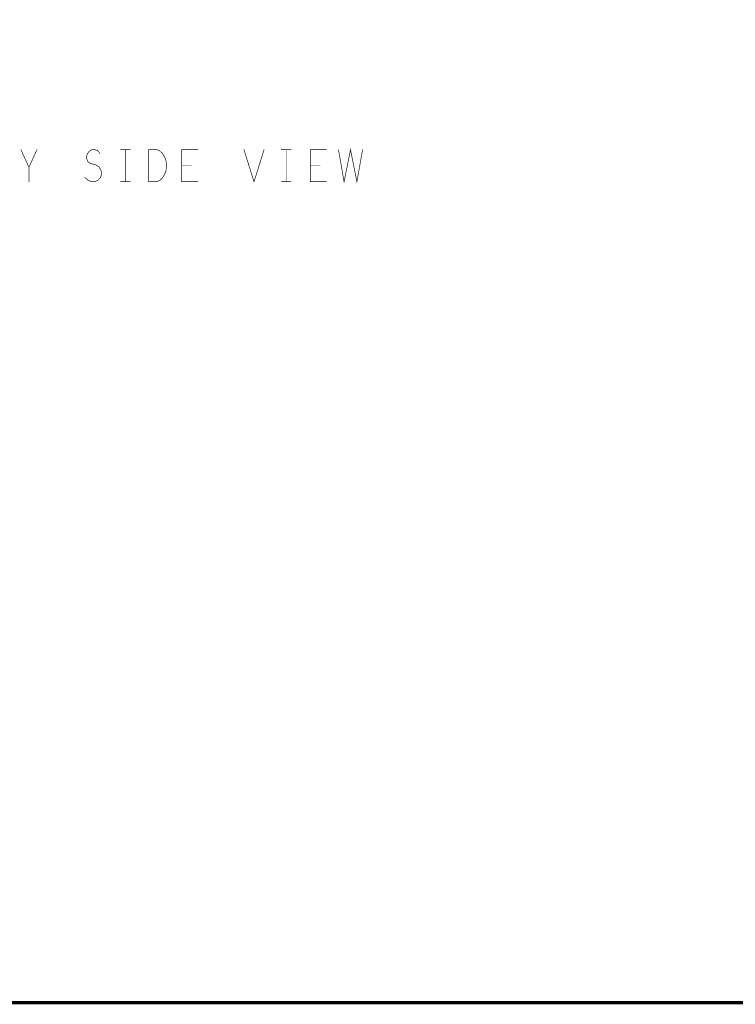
# Model space of a CAD drawing. Extents: x 17.4 to 50.4, y 21.5 to 42.5.
# Tile 8 of 20: x 33.6 to 40.2, y 21.5 to 30.7. Entities that reach past the tile are written whole.
import ezdxf

# ---------------------------------------------------------------- set-up
doc = ezdxf.new("R2010")
doc.units = 0
doc.layers.add('1', color=2, linetype='CONTINUOUS')

msp = doc.modelspace()

# ---------------------------------------------------------------- linework, layer by layer
at = {"layer": '1'}
for points, const_width in [([(17.43, 21.495), (50.43, 21.495), (50.43, 42.495), (17.43, 42.495), (17.43, 21.495)], 0.03), ([(33.656, 29.286), (33.581, 29.451)], 0.006), ([(33.731, 29.451), (33.656, 29.286), (33.656, 29.151)], 0.006), ([(34.32, 29.416), (34.297, 29.441), (34.271, 29.451), (34.245, 29.451), (34.219, 29.436), (34.2, 29.411), (34.192, 29.376), (34.204, 29.341), (34.23, 29.321), (34.275, 29.311), (34.309, 29.291), (34.327, 29.261), (34.335, 29.226), (34.324, 29.191), (34.301, 29.166), (34.271, 29.151), (34.241, 29.151), (34.207, 29.166), (34.177, 29.191)], 0.006), ([(34.511, 29.451), (34.601, 29.451)], 0.006), ([(34.556, 29.151), (34.556, 29.451)], 0.006), ([(34.939, 29.301), (34.935, 29.251), (34.92, 29.216), (34.901, 29.186), (34.879, 29.166), (34.849, 29.151), (34.774, 29.151), (34.774, 29.451), (34.849, 29.451), (34.879, 29.436), (34.901, 29.416), (34.92, 29.386), (34.935, 29.351), (34.939, 29.301)], 0.006), ([(35.231, 29.151), (35.081, 29.151), (35.081, 29.451), (35.231, 29.451)], 0.006), ([(35.756, 29.151), (35.662, 29.451)], 0.006), ([(35.85, 29.451), (35.756, 29.151)], 0.006), ([(36.101, 29.451), (36.011, 29.451)], 0.006), ([(36.056, 29.451), (36.056, 29.151)], 0.006), ([(36.431, 29.451), (36.281, 29.451), (36.281, 29.151), (36.431, 29.151)], 0.006), ([(36.769, 29.451), (36.716, 29.151), (36.656, 29.451), (36.596, 29.151), (36.544, 29.451)], 0.006), ([(35.171, 29.306), (35.081, 29.306)], 0.006), ([(36.371, 29.306), (36.281, 29.306)], 0.006), ([(34.601, 29.151), (34.511, 29.151)], 0.006), ([(36.011, 29.151), (36.101, 29.151)], 0.006)]:
    msp.add_lwpolyline(points, dxfattribs=dict(at, const_width=const_width))
at = {"layer": '1', "const_width": 0.003}
for points in [[(33.5825, 29.451, 1), (33.5795, 29.451, 1)], [(33.7325, 29.451, 1), (33.7295, 29.451, 1)], [(34.3215, 29.416, 1), (34.3185, 29.416, 1)], [(34.5125, 29.451, 1), (34.5095, 29.451, 1)], [(34.5575, 29.451, 1), (34.5545, 29.451, 1)], [(34.6025, 29.451, 1), (34.5995, 29.451, 1)], [(35.2325, 29.451, 1), (35.2295, 29.451, 1)], [(35.6635, 29.451, 1), (35.6605, 29.451, 1)], [(35.8515, 29.451, 1), (35.8485, 29.451, 1)], [(36.0125, 29.451, 1), (36.0095, 29.451, 1)], [(36.0575, 29.451, 1), (36.0545, 29.451, 1)], [(36.1025, 29.451, 1), (36.0995, 29.451, 1)], [(36.4325, 29.451, 1), (36.4295, 29.451, 1)], [(36.5455, 29.451, 1), (36.5425, 29.451, 1)], [(36.7705, 29.451, 1), (36.7675, 29.451, 1)], [(34.9405, 29.301, 1), (34.9375, 29.301, 1)], [(34.9405, 29.301, 1), (34.9375, 29.301, 1)], [(35.0825, 29.306, 1), (35.0795, 29.306, 1)], [(35.1725, 29.306, 1), (35.1695, 29.306, 1)], [(36.2825, 29.306, 1), (36.2795, 29.306, 1)], [(36.3725, 29.306, 1), (36.3695, 29.306, 1)], [(33.6575, 29.286, 1), (33.6545, 29.286, 1)], [(33.6575, 29.151, 1), (33.6545, 29.151, 1)], [(34.1785, 29.191, 1), (34.1755, 29.191, 1)], [(34.5125, 29.151, 1), (34.5095, 29.151, 1)], [(34.5575, 29.151, 1), (34.5545, 29.151, 1)], [(34.6025, 29.151, 1), (34.5995, 29.151, 1)], [(35.2325, 29.151, 1), (35.2295, 29.151, 1)], [(35.7575, 29.151, 1), (35.7545, 29.151, 1)], [(35.7575, 29.151, 1), (35.7545, 29.151, 1)], [(36.0125, 29.151, 1), (36.0095, 29.151, 1)], [(36.0575, 29.151, 1), (36.0545, 29.151, 1)], [(36.1025, 29.151, 1), (36.0995, 29.151, 1)], [(36.4325, 29.151, 1), (36.4295, 29.151, 1)]]:
    msp.add_lwpolyline(points, format="xyb", close=True, dxfattribs=at)

doc.saveas('drawing.dxf')
